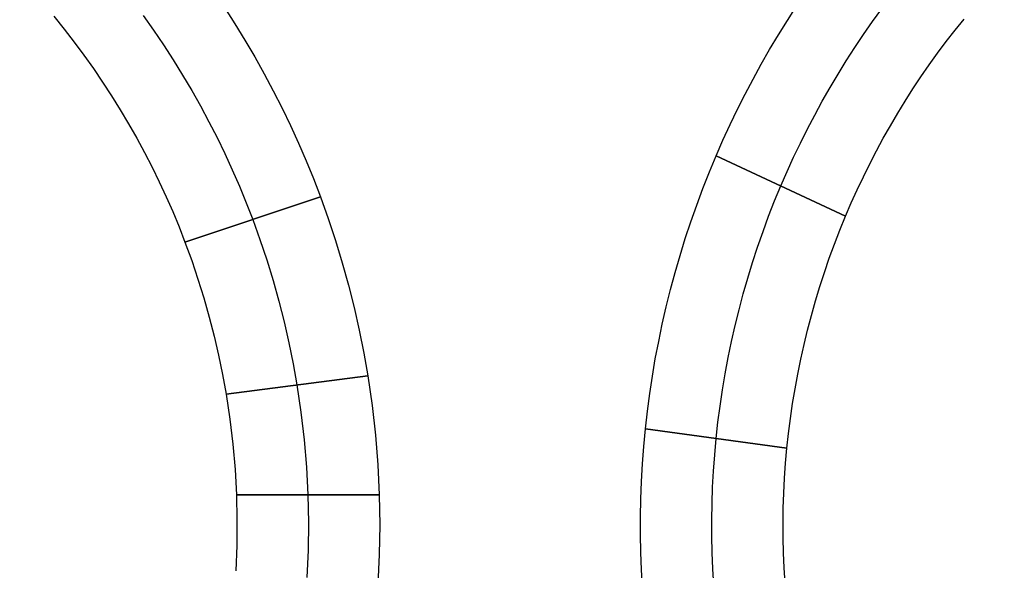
# Model space of a CAD drawing. Extents: x -1664 to 328, y -328 to 327.
# Tile 9 of 15: x -6.87 to 6.92, y -24.59 to -16.89. Entities that reach past the tile are written whole.
import ezdxf

# ---------------------------------------------------------------- set-up
doc = ezdxf.new("R2010")
doc.units = 0
for name, color, linetype in [('CORDONCINO_LAMP', 155, 'CONTINUOUS'), ('LINEA_SCHEINALE', 96, 'CONTINUOUS'), ('MARMO', 254, 'CONTINUOUS'), ('PAGLIA', 15, 'CONTINUOUS'), ('TESSUTO_LAMPADA', 27, 'CONTINUOUS')]:
    doc.layers.add(name, color=color, linetype=linetype)

msp = doc.modelspace()

# ---------------------------------------------------------------- linework, layer by layer
at = {"layer": 'CORDONCINO_LAMP'}
for centre, radius in [((0, 0, 1705.979), 327.5), ((0, 0, 1560.979), 327.5), ((0, 0, 1560.979), 325), ((0, 0, 1705.979), 325), ((0, 0, 1708.479), 325), ((0, 0, 1703.479), 325), ((0, 0, 1563.479), 325), ((0, 0, 1558.479), 325), ((0, 0, 1705.979), 322.5), ((0, 0, 1560.979), 322.5), ((0, 0, 1930.979), 107.5), ((0, 0, 1930.979), 105), ((0, 0, 1933.479), 105), ((0, 0, 1928.479), 105), ((0, 0, 1930.979), 102.5), ((0, 0, 1820.979), 77.5), ((0, 0, 1820.979), 75), ((0, 0, 1823.479), 75), ((0, 0, 1818.479), 75), ((0, 0, 1820.979), 72.5)]:
    msp.add_circle(centre, radius, dxfattribs=at)
at = {"layer": 'LINEA_SCHEINALE'}
for p, q in [((-3.999, -16.716, 1086), (-3.853, -16.944, 1086)), ((-3.999, -16.716, 1094), (-3.853, -16.944, 1094)), ((-3.999, -16.716, 1090), (-3.853, -16.944, 1090)), ((3.883, -16.897, 1086), (4.012, -16.697, 1086)), ((3.883, -16.897, 1094), (4.012, -16.697, 1094)), ((3.883, -16.897, 1090), (4.012, -16.697, 1090)), ((5.075, -16.913, 1086), (5.204, -16.735, 1086)), ((5.075, -16.913, 1094), (5.204, -16.735, 1094)), ((-6.39, -16.838, 1086), (-6.245, -17.017, 1086)), ((-6.39, -16.838, 1094), (-6.245, -17.017, 1094)), ((-6.39, -16.838, 1090), (-6.245, -17.017, 1090)), ((-5.136, -16.827, 1094), (-4.992, -17.031, 1094)), ((-5.136, -16.827, 1086), (-4.992, -17.031, 1086)), ((-3.853, -16.944, 1086), (-3.712, -17.174, 1086)), ((-3.853, -16.944, 1094), (-3.712, -17.174, 1094)), ((-3.853, -16.944, 1090), (-3.712, -17.174, 1090)), ((3.757, -17.099, 1086), (3.883, -16.897, 1086)), ((3.757, -17.099, 1094), (3.883, -16.897, 1094)), ((3.757, -17.099, 1090), (3.883, -16.897, 1090)), ((4.949, -17.093, 1086), (5.075, -16.913, 1086)), ((4.949, -17.093, 1094), (5.075, -16.913, 1094)), ((6.232, -17.034, 1086), (6.358, -16.877, 1086)), ((6.232, -17.034, 1094), (6.358, -16.877, 1094)), ((6.232, -17.034, 1090), (6.358, -16.877, 1090)), ((-6.245, -17.017, 1086), (-6.104, -17.199, 1086)), ((-6.245, -17.017, 1094), (-6.104, -17.199, 1094)), ((-6.245, -17.017, 1090), (-6.104, -17.199, 1090)), ((-4.992, -17.031, 1094), (-4.852, -17.238, 1094)), ((-4.992, -17.031, 1086), (-4.852, -17.238, 1086)), ((4.827, -17.276, 1086), (4.949, -17.093, 1086)), ((4.827, -17.276, 1094), (4.949, -17.093, 1094)), ((6.108, -17.194, 1086), (6.232, -17.034, 1086)), ((6.108, -17.194, 1094), (6.232, -17.034, 1094)), ((6.108, -17.194, 1090), (6.232, -17.034, 1090)), ((-6.104, -17.199, 1086), (-5.967, -17.383, 1086)), ((-6.104, -17.199, 1094), (-5.967, -17.383, 1094)), ((-6.104, -17.199, 1090), (-5.967, -17.383, 1090)), ((-3.712, -17.174, 1086), (-3.575, -17.407, 1086)), ((-3.712, -17.174, 1094), (-3.575, -17.407, 1094)), ((-3.712, -17.174, 1090), (-3.575, -17.407, 1090)), ((3.635, -17.303, 1086), (3.757, -17.099, 1086)), ((3.635, -17.303, 1094), (3.757, -17.099, 1094)), ((3.635, -17.303, 1090), (3.757, -17.099, 1090)), ((5.987, -17.356, 1086), (6.108, -17.194, 1086)), ((5.987, -17.356, 1094), (6.108, -17.194, 1094)), ((5.987, -17.356, 1090), (6.108, -17.194, 1090)), ((-4.852, -17.238, 1094), (-4.716, -17.448, 1094)), ((-4.852, -17.238, 1086), (-4.716, -17.448, 1086)), ((3.517, -17.509, 1086), (3.635, -17.303, 1086)), ((3.517, -17.509, 1094), (3.635, -17.303, 1094)), ((3.517, -17.509, 1090), (3.635, -17.303, 1090)), ((4.708, -17.461, 1086), (4.827, -17.276, 1086)), ((4.708, -17.461, 1094), (4.827, -17.276, 1094)), ((5.869, -17.52, 1086), (5.987, -17.356, 1086)), ((5.869, -17.52, 1094), (5.987, -17.356, 1094)), ((5.869, -17.52, 1090), (5.987, -17.356, 1090)), ((-5.967, -17.383, 1086), (-5.834, -17.571, 1086)), ((-5.967, -17.383, 1094), (-5.834, -17.571, 1094)), ((-5.967, -17.383, 1090), (-5.834, -17.571, 1090)), ((-4.716, -17.448, 1094), (-4.585, -17.661, 1094)), ((-4.716, -17.448, 1086), (-4.585, -17.661, 1086)), ((-3.575, -17.407, 1086), (-3.443, -17.643, 1086)), ((-3.575, -17.407, 1094), (-3.443, -17.643, 1094)), ((-3.575, -17.407, 1090), (-3.443, -17.643, 1090)), ((3.402, -17.718, 1086), (3.517, -17.509, 1086)), ((3.402, -17.718, 1094), (3.517, -17.509, 1094)), ((3.402, -17.718, 1090), (3.517, -17.509, 1090)), ((4.593, -17.648, 1086), (4.708, -17.461, 1086)), ((4.593, -17.648, 1094), (4.708, -17.461, 1094)), ((-5.834, -17.571, 1086), (-5.705, -17.76, 1086)), ((-5.834, -17.571, 1094), (-5.705, -17.76, 1094)), ((-5.834, -17.571, 1090), (-5.705, -17.76, 1090)), ((-3.443, -17.643, 1086), (-3.316, -17.882, 1086)), ((-3.443, -17.643, 1094), (-3.316, -17.882, 1094)), ((-3.443, -17.643, 1090), (-3.316, -17.882, 1090)), ((4.48, -17.837, 1086), (4.593, -17.648, 1086)), ((4.48, -17.837, 1094), (4.593, -17.648, 1094)), ((5.754, -17.687, 1086), (5.869, -17.52, 1086)), ((5.754, -17.687, 1094), (5.869, -17.52, 1094)), ((5.754, -17.687, 1090), (5.869, -17.52, 1090)), ((-5.705, -17.76, 1086), (-5.579, -17.953, 1086)), ((-5.705, -17.76, 1094), (-5.579, -17.953, 1094)), ((-5.705, -17.76, 1090), (-5.579, -17.953, 1090)), ((-4.585, -17.661, 1094), (-4.458, -17.876, 1094)), ((-4.585, -17.661, 1086), (-4.458, -17.876, 1086)), ((3.291, -17.929, 1086), (3.402, -17.718, 1086)), ((3.291, -17.929, 1094), (3.402, -17.718, 1094)), ((3.291, -17.929, 1090), (3.402, -17.718, 1090)), ((5.642, -17.855, 1086), (5.754, -17.687, 1086)), ((5.642, -17.855, 1094), (5.754, -17.687, 1094)), ((5.642, -17.855, 1090), (5.754, -17.687, 1090)), ((-4.458, -17.876, 1094), (-4.335, -18.094, 1094)), ((-4.458, -17.876, 1086), (-4.335, -18.094, 1086)), ((-3.316, -17.882, 1086), (-3.193, -18.123, 1086)), ((-3.316, -17.882, 1094), (-3.193, -18.123, 1094)), ((-3.316, -17.882, 1090), (-3.193, -18.123, 1090)), ((4.371, -18.028, 1086), (4.48, -17.837, 1086)), ((4.371, -18.028, 1094), (4.48, -17.837, 1094)), ((5.534, -18.025, 1086), (5.642, -17.855, 1086)), ((5.534, -18.025, 1094), (5.642, -17.855, 1094)), ((5.534, -18.025, 1090), (5.642, -17.855, 1090)), ((-5.579, -17.953, 1086), (-5.458, -18.148, 1086)), ((-5.579, -17.953, 1094), (-5.458, -18.148, 1094)), ((-5.579, -17.953, 1090), (-5.458, -18.148, 1090)), ((3.184, -18.141, 1086), (3.291, -17.929, 1086)), ((3.184, -18.141, 1094), (3.291, -17.929, 1094)), ((3.184, -18.141, 1090), (3.291, -17.929, 1090)), ((4.266, -18.221, 1086), (4.371, -18.028, 1086)), ((4.266, -18.221, 1094), (4.371, -18.028, 1094)), ((5.428, -18.197, 1086), (5.534, -18.025, 1086)), ((5.428, -18.197, 1094), (5.534, -18.025, 1094)), ((5.428, -18.197, 1090), (5.534, -18.025, 1090)), ((-5.458, -18.148, 1086), (-5.341, -18.345, 1086)), ((-5.458, -18.148, 1094), (-5.341, -18.345, 1094)), ((-5.458, -18.148, 1090), (-5.341, -18.345, 1090)), ((-4.335, -18.094, 1094), (-4.217, -18.314, 1094)), ((-4.335, -18.094, 1086), (-4.217, -18.314, 1086)), ((-3.193, -18.123, 1086), (-3.076, -18.367, 1086)), ((-3.193, -18.123, 1094), (-3.076, -18.367, 1094)), ((-3.193, -18.123, 1090), (-3.076, -18.367, 1090)), ((3.081, -18.355, 1086), (3.184, -18.141, 1086)), ((3.081, -18.355, 1094), (3.184, -18.141, 1094)), ((3.081, -18.355, 1090), (3.184, -18.141, 1090)), ((5.325, -18.371, 1086), (5.428, -18.197, 1086)), ((5.325, -18.371, 1094), (5.428, -18.197, 1094)), ((5.325, -18.371, 1090), (5.428, -18.197, 1090)), ((-4.217, -18.314, 1094), (-4.103, -18.536, 1094)), ((-4.217, -18.314, 1086), (-4.103, -18.536, 1086)), ((4.164, -18.416, 1086), (4.266, -18.221, 1086)), ((4.164, -18.416, 1094), (4.266, -18.221, 1094)), ((-5.341, -18.345, 1086), (-5.228, -18.544, 1086)), ((-5.341, -18.345, 1094), (-5.228, -18.544, 1094)), ((-5.341, -18.345, 1090), (-5.228, -18.544, 1090)), ((-3.076, -18.367, 1086), (-2.963, -18.613, 1086)), ((-3.076, -18.367, 1094), (-2.963, -18.613, 1094)), ((-3.076, -18.367, 1090), (-2.963, -18.613, 1090)), ((2.981, -18.572, 1086), (3.081, -18.355, 1086)), ((2.981, -18.572, 1094), (3.081, -18.355, 1094)), ((2.981, -18.572, 1090), (3.081, -18.355, 1090)), ((4.066, -18.613, 1086), (4.164, -18.416, 1086)), ((4.066, -18.613, 1094), (4.164, -18.416, 1094)), ((5.226, -18.547, 1086), (5.325, -18.371, 1086)), ((5.226, -18.547, 1094), (5.325, -18.371, 1094)), ((5.226, -18.547, 1090), (5.325, -18.371, 1090)), ((-5.228, -18.544, 1086), (-5.119, -18.746, 1086)), ((-5.228, -18.544, 1094), (-5.119, -18.746, 1094)), ((-5.228, -18.544, 1090), (-5.119, -18.746, 1090)), ((-4.103, -18.536, 1094), (-3.994, -18.761, 1094)), ((-4.103, -18.536, 1086), (-3.994, -18.761, 1086)), ((-2.963, -18.613, 1086), (-2.856, -18.861, 1086)), ((-2.963, -18.613, 1094), (-2.856, -18.861, 1094)), ((-2.963, -18.613, 1090), (-2.856, -18.861, 1090)), ((2.886, -18.79, 1086), (2.981, -18.572, 1086)), ((2.886, -18.79, 1094), (2.981, -18.572, 1094)), ((2.886, -18.79, 1090), (2.981, -18.572, 1090)), ((3.971, -18.811, 1086), (4.066, -18.613, 1086)), ((3.971, -18.811, 1094), (4.066, -18.613, 1094)), ((5.13, -18.724, 1086), (5.226, -18.547, 1086)), ((5.13, -18.724, 1094), (5.226, -18.547, 1094)), ((5.13, -18.724, 1090), (5.226, -18.547, 1090)), ((-5.119, -18.746, 1086), (-5.014, -18.95, 1086)), ((-5.119, -18.746, 1094), (-5.014, -18.95, 1094)), ((-5.119, -18.746, 1090), (-5.014, -18.95, 1090)), ((5.037, -18.903, 1086), (5.13, -18.724, 1086)), ((5.037, -18.903, 1094), (5.13, -18.724, 1094)), ((5.037, -18.903, 1090), (5.13, -18.724, 1090)), ((-3.994, -18.761, 1094), (-3.89, -18.988, 1094)), ((-3.994, -18.761, 1086), (-3.89, -18.988, 1086)), ((-2.856, -18.861, 1086), (-2.753, -19.111, 1086)), ((-2.856, -18.861, 1094), (-2.753, -19.111, 1094)), ((-2.856, -18.861, 1090), (-2.753, -19.111, 1090)), ((2.791, -19.018, 1086), (2.886, -18.79, 1086)), ((2.791, -19.018, 1094), (2.886, -18.79, 1094)), ((2.791, -19.018, 1090), (2.886, -18.79, 1090)), ((4.698, -19.636, 1086), (2.886, -18.79, 1086)), ((2.886, -18.79, 1086), (2.886, -18.79, 1094)), ((2.886, -18.79, 1094), (4.698, -19.636, 1094)), ((3.879, -19.011, 1086), (3.971, -18.811, 1086)), ((3.879, -19.011, 1094), (3.971, -18.811, 1094)), ((-5.014, -18.95, 1086), (-4.913, -19.156, 1086)), ((-5.014, -18.95, 1094), (-4.913, -19.156, 1094)), ((-5.014, -18.95, 1090), (-4.913, -19.156, 1090)), ((-3.89, -18.988, 1094), (-3.79, -19.217, 1094)), ((-3.89, -18.988, 1086), (-3.79, -19.217, 1086)), ((2.7, -19.249, 1086), (2.791, -19.018, 1086)), ((2.7, -19.249, 1094), (2.791, -19.018, 1094)), ((2.7, -19.249, 1090), (2.791, -19.018, 1090)), ((3.792, -19.213, 1086), (3.879, -19.011, 1086)), ((3.792, -19.213, 1094), (3.879, -19.011, 1094)), ((4.947, -19.084, 1086), (5.037, -18.903, 1086)), ((4.947, -19.084, 1094), (5.037, -18.903, 1094)), ((4.947, -19.084, 1090), (5.037, -18.903, 1090)), ((-4.913, -19.156, 1086), (-4.817, -19.364, 1086)), ((-4.913, -19.156, 1094), (-4.817, -19.364, 1094)), ((-4.913, -19.156, 1090), (-4.817, -19.364, 1090)), ((-2.753, -19.111, 1086), (-2.656, -19.364, 1086)), ((-2.753, -19.111, 1094), (-2.656, -19.364, 1094)), ((-2.753, -19.111, 1090), (-2.656, -19.364, 1090)), ((4.861, -19.267, 1086), (4.947, -19.084, 1086)), ((4.861, -19.267, 1094), (4.947, -19.084, 1094)), ((4.861, -19.267, 1090), (4.947, -19.084, 1090)), ((-3.79, -19.217, 1094), (-3.695, -19.448, 1094)), ((-3.79, -19.217, 1086), (-3.695, -19.448, 1086)), ((2.613, -19.481, 1086), (2.7, -19.249, 1086)), ((2.613, -19.481, 1094), (2.7, -19.249, 1094)), ((2.613, -19.481, 1090), (2.7, -19.249, 1090)), ((3.704, -19.424, 1086), (3.792, -19.213, 1086)), ((3.704, -19.424, 1094), (3.792, -19.213, 1094)), ((4.778, -19.451, 1086), (4.861, -19.267, 1086)), ((4.778, -19.451, 1094), (4.861, -19.267, 1094)), ((4.778, -19.451, 1090), (4.861, -19.267, 1090)), ((-4.817, -19.364, 1086), (-4.724, -19.573, 1086)), ((-4.817, -19.364, 1094), (-4.724, -19.573, 1094)), ((-4.817, -19.364, 1090), (-4.724, -19.573, 1090)), ((-2.656, -19.364, 1094), (-4.553, -19.999, 1094)), ((-4.553, -19.999, 1086), (-2.656, -19.364, 1086)), ((-2.656, -19.364, 1086), (-2.546, -19.669, 1086)), ((-2.656, -19.364, 1094), (-2.546, -19.669, 1094)), ((-2.656, -19.364, 1090), (-2.546, -19.669, 1090)), ((-2.656, -19.364, 1086), (-2.656, -19.364, 1094)), ((3.621, -19.638, 1086), (3.704, -19.424, 1086)), ((3.621, -19.638, 1094), (3.704, -19.424, 1094)), ((-4.724, -19.573, 1086), (-4.636, -19.785, 1086)), ((-4.724, -19.573, 1094), (-4.636, -19.785, 1094)), ((-4.724, -19.573, 1090), (-4.636, -19.785, 1090)), ((-3.695, -19.448, 1094), (-3.604, -19.681, 1094)), ((-3.695, -19.448, 1086), (-3.604, -19.681, 1086)), ((2.531, -19.715, 1086), (2.613, -19.481, 1086)), ((2.531, -19.715, 1094), (2.613, -19.481, 1094)), ((2.531, -19.715, 1090), (2.613, -19.481, 1090)), ((4.698, -19.636, 1086), (4.778, -19.451, 1086)), ((4.698, -19.636, 1094), (4.778, -19.451, 1094)), ((4.698, -19.636, 1090), (4.778, -19.451, 1090)), ((-3.604, -19.681, 1094), (-3.502, -19.964, 1094)), ((-3.604, -19.681, 1086), (-3.502, -19.964, 1086)), ((-2.546, -19.669, 1086), (-2.444, -19.978, 1086)), ((-2.546, -19.669, 1094), (-2.444, -19.978, 1094)), ((-2.546, -19.669, 1090), (-2.444, -19.978, 1090)), ((2.453, -19.95, 1086), (2.531, -19.715, 1086)), ((2.453, -19.95, 1094), (2.531, -19.715, 1094)), ((2.453, -19.95, 1090), (2.531, -19.715, 1090)), ((3.542, -19.853, 1086), (3.621, -19.638, 1086)), ((3.542, -19.853, 1094), (3.621, -19.638, 1094)), ((4.618, -19.831, 1086), (4.698, -19.636, 1086)), ((4.618, -19.831, 1094), (4.698, -19.636, 1094)), ((4.618, -19.831, 1090), (4.698, -19.636, 1090)), ((4.698, -19.636, 1094), (4.698, -19.636, 1086)), ((-4.636, -19.785, 1086), (-4.553, -19.999, 1086)), ((-4.636, -19.785, 1094), (-4.553, -19.999, 1094)), ((-4.636, -19.785, 1090), (-4.553, -19.999, 1090)), ((3.466, -20.069, 1086), (3.542, -19.853, 1086)), ((3.466, -20.069, 1094), (3.542, -19.853, 1094)), ((4.542, -20.027, 1086), (4.618, -19.831, 1086)), ((4.542, -20.027, 1094), (4.618, -19.831, 1094)), ((4.542, -20.027, 1090), (4.618, -19.831, 1090)), ((-3.502, -19.964, 1094), (-3.407, -20.248, 1094)), ((-3.502, -19.964, 1086), (-3.407, -20.248, 1086)), ((-2.444, -19.978, 1086), (-2.35, -20.289, 1086)), ((-2.444, -19.978, 1094), (-2.35, -20.289, 1094)), ((-2.444, -19.978, 1090), (-2.35, -20.289, 1090)), ((2.38, -20.187, 1086), (2.453, -19.95, 1086)), ((2.38, -20.187, 1094), (2.453, -19.95, 1094)), ((2.38, -20.187, 1090), (2.453, -19.95, 1090)), ((-4.553, -19.999, 1086), (-4.458, -20.258, 1086)), ((-4.553, -19.999, 1094), (-4.458, -20.258, 1094)), ((-4.553, -19.999, 1090), (-4.458, -20.258, 1090)), ((-4.553, -19.999, 1094), (-4.553, -19.999, 1086)), ((3.395, -20.287, 1086), (3.466, -20.069, 1086)), ((3.395, -20.287, 1094), (3.466, -20.069, 1094)), ((4.47, -20.224, 1086), (4.542, -20.027, 1086)), ((4.47, -20.224, 1094), (4.542, -20.027, 1094)), ((4.47, -20.224, 1090), (4.542, -20.027, 1090)), ((-4.458, -20.258, 1086), (-4.37, -20.519, 1086)), ((-4.458, -20.258, 1094), (-4.37, -20.519, 1094)), ((-4.458, -20.258, 1090), (-4.37, -20.519, 1090)), ((-3.407, -20.248, 1094), (-3.319, -20.536, 1094)), ((-3.407, -20.248, 1086), (-3.319, -20.536, 1086)), ((2.311, -20.425, 1086), (2.38, -20.187, 1086)), ((2.311, -20.425, 1094), (2.38, -20.187, 1094)), ((2.311, -20.425, 1090), (2.38, -20.187, 1090)), ((4.402, -20.423, 1086), (4.47, -20.224, 1086)), ((4.402, -20.423, 1094), (4.47, -20.224, 1094)), ((4.402, -20.423, 1090), (4.47, -20.224, 1090)), ((-2.35, -20.289, 1086), (-2.263, -20.602, 1086)), ((-2.35, -20.289, 1094), (-2.263, -20.602, 1094)), ((-2.35, -20.289, 1090), (-2.263, -20.602, 1090)), ((3.328, -20.506, 1086), (3.395, -20.287, 1086)), ((3.328, -20.506, 1094), (3.395, -20.287, 1094)), ((-4.37, -20.519, 1086), (-4.288, -20.782, 1086)), ((-4.37, -20.519, 1094), (-4.288, -20.782, 1094)), ((-4.37, -20.519, 1090), (-4.288, -20.782, 1090)), ((-3.319, -20.536, 1094), (-3.238, -20.825, 1094)), ((-3.319, -20.536, 1086), (-3.238, -20.825, 1086)), ((2.247, -20.664, 1086), (2.311, -20.425, 1086)), ((2.247, -20.664, 1094), (2.311, -20.425, 1094)), ((2.247, -20.664, 1090), (2.311, -20.425, 1090)), ((3.265, -20.726, 1086), (3.328, -20.506, 1086)), ((3.265, -20.726, 1094), (3.328, -20.506, 1094)), ((4.337, -20.623, 1086), (4.402, -20.423, 1086)), ((4.337, -20.623, 1094), (4.402, -20.423, 1094)), ((4.337, -20.623, 1090), (4.402, -20.423, 1090)), ((-2.263, -20.602, 1086), (-2.184, -20.917, 1086)), ((-2.263, -20.602, 1094), (-2.184, -20.917, 1094)), ((-2.263, -20.602, 1090), (-2.184, -20.917, 1090)), ((2.187, -20.905, 1086), (2.247, -20.664, 1086)), ((2.187, -20.905, 1094), (2.247, -20.664, 1094)), ((2.187, -20.905, 1090), (2.247, -20.664, 1090)), ((4.276, -20.824, 1086), (4.337, -20.623, 1086)), ((4.276, -20.824, 1094), (4.337, -20.623, 1094)), ((4.276, -20.824, 1090), (4.337, -20.623, 1090)), ((-4.288, -20.782, 1086), (-4.213, -21.048, 1086)), ((-4.288, -20.782, 1094), (-4.213, -21.048, 1094)), ((-4.288, -20.782, 1090), (-4.213, -21.048, 1090)), ((3.206, -20.947, 1086), (3.265, -20.726, 1086)), ((3.206, -20.947, 1094), (3.265, -20.726, 1094)), ((-3.238, -20.825, 1094), (-3.164, -21.116, 1094)), ((-3.238, -20.825, 1086), (-3.164, -21.116, 1086)), ((-2.184, -20.917, 1086), (-2.112, -21.234, 1086)), ((-2.184, -20.917, 1094), (-2.112, -21.234, 1094)), ((-2.184, -20.917, 1090), (-2.112, -21.234, 1090)), ((2.132, -21.146, 1086), (2.187, -20.905, 1086)), ((2.132, -21.146, 1094), (2.187, -20.905, 1094)), ((2.132, -21.146, 1090), (2.187, -20.905, 1090)), ((3.151, -21.169, 1086), (3.206, -20.947, 1086)), ((3.151, -21.169, 1094), (3.206, -20.947, 1094)), ((4.219, -21.027, 1086), (4.276, -20.824, 1086)), ((4.219, -21.027, 1094), (4.276, -20.824, 1094)), ((4.219, -21.027, 1090), (4.276, -20.824, 1090)), ((-4.213, -21.048, 1086), (-4.144, -21.315, 1086)), ((-4.213, -21.048, 1094), (-4.144, -21.315, 1094)), ((-4.213, -21.048, 1090), (-4.144, -21.315, 1090)), ((4.165, -21.23, 1086), (4.219, -21.027, 1086)), ((4.165, -21.23, 1094), (4.219, -21.027, 1094)), ((4.165, -21.23, 1090), (4.219, -21.027, 1090)), ((-3.164, -21.116, 1094), (-3.097, -21.409, 1094)), ((-3.164, -21.116, 1086), (-3.097, -21.409, 1086)), ((2.081, -21.389, 1086), (2.132, -21.146, 1086)), ((2.081, -21.389, 1094), (2.132, -21.146, 1094)), ((2.081, -21.389, 1090), (2.132, -21.146, 1090)), ((3.101, -21.393, 1086), (3.151, -21.169, 1086)), ((3.101, -21.393, 1094), (3.151, -21.169, 1094)), ((4.116, -21.434, 1086), (4.165, -21.23, 1086)), ((4.116, -21.434, 1094), (4.165, -21.23, 1094)), ((4.116, -21.434, 1090), (4.165, -21.23, 1090)), ((-4.144, -21.315, 1086), (-4.082, -21.584, 1086)), ((-4.144, -21.315, 1094), (-4.082, -21.584, 1094)), ((-4.144, -21.315, 1090), (-4.082, -21.584, 1090)), ((-2.112, -21.234, 1086), (-2.049, -21.553, 1086)), ((-2.112, -21.234, 1094), (-2.049, -21.553, 1094)), ((-2.112, -21.234, 1090), (-2.049, -21.553, 1090)), ((-3.097, -21.409, 1094), (-3.038, -21.703, 1094)), ((-3.097, -21.409, 1086), (-3.038, -21.703, 1086)), ((2.034, -21.632, 1086), (2.081, -21.389, 1086)), ((2.034, -21.632, 1094), (2.081, -21.389, 1094)), ((2.034, -21.632, 1090), (2.081, -21.389, 1090)), ((3.054, -21.617, 1086), (3.101, -21.393, 1086)), ((3.054, -21.617, 1094), (3.101, -21.393, 1094)), ((4.07, -21.64, 1086), (4.116, -21.434, 1086)), ((4.07, -21.64, 1094), (4.116, -21.434, 1094)), ((4.07, -21.64, 1090), (4.116, -21.434, 1090)), ((-4.082, -21.584, 1086), (-4.026, -21.854, 1086)), ((-4.082, -21.584, 1094), (-4.026, -21.854, 1094)), ((-4.082, -21.584, 1090), (-4.026, -21.854, 1090)), ((-2.049, -21.553, 1086), (-1.993, -21.873, 1086)), ((-2.049, -21.553, 1094), (-1.993, -21.873, 1094)), ((-2.049, -21.553, 1090), (-1.993, -21.873, 1090)), ((1.993, -21.876, 1086), (2.034, -21.632, 1086)), ((1.993, -21.876, 1094), (2.034, -21.632, 1094)), ((1.993, -21.876, 1090), (2.034, -21.632, 1090)), ((3.012, -21.842, 1086), (3.054, -21.617, 1086)), ((3.012, -21.842, 1094), (3.054, -21.617, 1094)), ((4.028, -21.846, 1086), (4.07, -21.64, 1086)), ((4.028, -21.846, 1094), (4.07, -21.64, 1094)), ((4.028, -21.846, 1090), (4.07, -21.64, 1090)), ((-3.038, -21.703, 1094), (-2.985, -21.999, 1094)), ((-3.038, -21.703, 1086), (-2.985, -21.999, 1086)), ((-4.026, -21.854, 1086), (-3.977, -22.126, 1086)), ((-4.026, -21.854, 1094), (-3.977, -22.126, 1094)), ((-4.026, -21.854, 1090), (-3.977, -22.126, 1090)), ((-1.993, -21.873, 1094), (-3.977, -22.126, 1094)), ((-3.977, -22.126, 1086), (-1.993, -21.873, 1086)), ((-1.993, -21.873, 1086), (-1.933, -22.287, 1086)), ((-1.993, -21.873, 1094), (-1.933, -22.287, 1094)), ((-1.993, -21.873, 1090), (-1.933, -22.287, 1090)), ((-1.993, -21.873, 1086), (-1.993, -21.873, 1094)), ((1.956, -22.121, 1086), (1.993, -21.876, 1086)), ((1.956, -22.121, 1094), (1.993, -21.876, 1094)), ((1.956, -22.121, 1090), (1.993, -21.876, 1090)), ((2.974, -22.068, 1086), (3.012, -21.842, 1086)), ((2.974, -22.068, 1094), (3.012, -21.842, 1094)), ((3.99, -22.052, 1086), (4.028, -21.846, 1086)), ((3.99, -22.052, 1094), (4.028, -21.846, 1094)), ((3.99, -22.052, 1090), (4.028, -21.846, 1090)), ((-2.985, -21.999, 1094), (-2.929, -22.382, 1094)), ((-2.985, -21.999, 1086), (-2.929, -22.382, 1086)), ((3.956, -22.26, 1086), (3.99, -22.052, 1086)), ((3.956, -22.26, 1094), (3.99, -22.052, 1094)), ((3.956, -22.26, 1090), (3.99, -22.052, 1090)), ((-3.977, -22.126, 1086), (-3.924, -22.476, 1086)), ((-3.977, -22.126, 1094), (-3.924, -22.476, 1094)), ((-3.977, -22.126, 1090), (-3.924, -22.476, 1090)), ((-3.977, -22.126, 1094), (-3.977, -22.126, 1086)), ((1.923, -22.367, 1086), (1.956, -22.121, 1086)), ((1.923, -22.367, 1094), (1.956, -22.121, 1094)), ((1.923, -22.367, 1090), (1.956, -22.121, 1090)), ((2.941, -22.295, 1086), (2.974, -22.068, 1086)), ((2.941, -22.295, 1094), (2.974, -22.068, 1094)), ((-1.933, -22.287, 1086), (-1.886, -22.702, 1086)), ((-1.933, -22.287, 1094), (-1.886, -22.702, 1094)), ((-1.933, -22.287, 1090), (-1.886, -22.702, 1090)), ((2.911, -22.522, 1086), (2.941, -22.295, 1086)), ((2.911, -22.522, 1094), (2.941, -22.295, 1094)), ((3.925, -22.468, 1086), (3.956, -22.26, 1086)), ((3.925, -22.468, 1094), (3.956, -22.26, 1094)), ((3.925, -22.468, 1090), (3.956, -22.26, 1090)), ((-2.929, -22.382, 1094), (-2.884, -22.766, 1094)), ((-2.929, -22.382, 1086), (-2.884, -22.766, 1086)), ((1.895, -22.613, 1086), (1.923, -22.367, 1086)), ((1.895, -22.613, 1094), (1.923, -22.367, 1094)), ((1.895, -22.613, 1090), (1.923, -22.367, 1090)), ((3.899, -22.677, 1086), (3.925, -22.468, 1086)), ((3.899, -22.677, 1094), (3.925, -22.468, 1094)), ((3.899, -22.677, 1090), (3.925, -22.468, 1090)), ((-3.924, -22.476, 1086), (-3.882, -22.829, 1086)), ((-3.924, -22.476, 1094), (-3.882, -22.829, 1094)), ((-3.924, -22.476, 1090), (-3.882, -22.829, 1090)), ((2.886, -22.749, 1086), (2.911, -22.522, 1086)), ((2.886, -22.749, 1094), (2.911, -22.522, 1094)), ((-1.886, -22.702, 1086), (-1.853, -23.119, 1086)), ((-1.886, -22.702, 1094), (-1.853, -23.119, 1094)), ((-1.886, -22.702, 1090), (-1.853, -23.119, 1090)), ((1.872, -22.859, 1086), (1.895, -22.613, 1086)), ((1.872, -22.859, 1094), (1.895, -22.613, 1094)), ((1.872, -22.859, 1090), (1.895, -22.613, 1090)), ((3.877, -22.886, 1086), (1.895, -22.613, 1086)), ((1.895, -22.613, 1086), (1.895, -22.613, 1094)), ((1.895, -22.613, 1094), (3.877, -22.886, 1094)), ((2.865, -22.977, 1086), (2.886, -22.749, 1086)), ((2.865, -22.977, 1094), (2.886, -22.749, 1094)), ((3.877, -22.886, 1086), (3.899, -22.677, 1086)), ((3.877, -22.886, 1094), (3.899, -22.677, 1094)), ((3.877, -22.886, 1090), (3.899, -22.677, 1090)), ((-3.882, -22.829, 1086), (-3.851, -23.182, 1086)), ((-3.882, -22.829, 1094), (-3.851, -23.182, 1094)), ((-3.882, -22.829, 1090), (-3.851, -23.182, 1090)), ((-2.884, -22.766, 1094), (-2.852, -23.151, 1094)), ((-2.884, -22.766, 1086), (-2.852, -23.151, 1086)), ((1.854, -23.105, 1086), (1.872, -22.859, 1086)), ((1.854, -23.105, 1094), (1.872, -22.859, 1094)), ((1.854, -23.105, 1090), (1.872, -22.859, 1090)), ((3.858, -23.094, 1086), (3.877, -22.886, 1086)), ((3.858, -23.094, 1094), (3.877, -22.886, 1094)), ((3.858, -23.094, 1090), (3.877, -22.886, 1090)), ((3.877, -22.886, 1094), (3.877, -22.886, 1086)), ((2.849, -23.204, 1086), (2.865, -22.977, 1086)), ((2.849, -23.204, 1094), (2.865, -22.977, 1094)), ((-2.852, -23.151, 1094), (-2.832, -23.537, 1094)), ((-2.852, -23.151, 1086), (-2.832, -23.537, 1086)), ((-1.853, -23.119, 1086), (-1.832, -23.537, 1086)), ((-1.853, -23.119, 1094), (-1.832, -23.537, 1094)), ((-1.853, -23.119, 1090), (-1.832, -23.537, 1090)), ((1.84, -23.352, 1086), (1.854, -23.105, 1086)), ((1.84, -23.352, 1094), (1.854, -23.105, 1094)), ((1.84, -23.352, 1090), (1.854, -23.105, 1090)), ((3.844, -23.303, 1086), (3.858, -23.094, 1086)), ((3.844, -23.303, 1094), (3.858, -23.094, 1094)), ((3.844, -23.303, 1090), (3.858, -23.094, 1090)), ((-3.851, -23.182, 1086), (-3.832, -23.537, 1086)), ((-3.851, -23.182, 1094), (-3.832, -23.537, 1094)), ((-3.851, -23.182, 1090), (-3.832, -23.537, 1090)), ((2.836, -23.432, 1086), (2.849, -23.204, 1086)), ((2.836, -23.432, 1094), (2.849, -23.204, 1094)), ((1.83, -23.598, 1086), (1.84, -23.352, 1086)), ((1.83, -23.598, 1094), (1.84, -23.352, 1094)), ((1.83, -23.598, 1090), (1.84, -23.352, 1090)), ((2.828, -23.66, 1086), (2.836, -23.432, 1086)), ((2.828, -23.66, 1094), (2.836, -23.432, 1094)), ((3.833, -23.513, 1086), (3.844, -23.303, 1086)), ((3.833, -23.513, 1094), (3.844, -23.303, 1094)), ((3.833, -23.513, 1090), (3.844, -23.303, 1090)), ((-3.832, -23.537, 1086), (-3.824, -23.891, 1086)), ((-3.832, -23.537, 1086), (-1.832, -23.537, 1086)), ((-3.832, -23.537, 1094), (-3.832, -23.537, 1086)), ((-1.832, -23.537, 1094), (-3.832, -23.537, 1094)), ((-3.832, -23.537, 1094), (-3.824, -23.891, 1094)), ((-3.832, -23.537, 1090), (-3.824, -23.891, 1090)), ((-2.832, -23.537, 1086), (-2.824, -23.923, 1086)), ((-2.832, -23.537, 1094), (-2.824, -23.923, 1094)), ((-1.832, -23.537, 1086), (-1.832, -23.537, 1094)), ((-1.832, -23.537, 1086), (-1.825, -23.955, 1086)), ((-1.832, -23.537, 1094), (-1.825, -23.955, 1094)), ((-1.832, -23.537, 1090), (-1.825, -23.955, 1090)), ((3.826, -23.722, 1086), (3.833, -23.513, 1086)), ((3.826, -23.722, 1094), (3.833, -23.513, 1094)), ((3.826, -23.722, 1090), (3.833, -23.513, 1090)), ((1.826, -23.845, 1086), (1.83, -23.598, 1086)), ((1.826, -23.845, 1094), (1.83, -23.598, 1094)), ((1.826, -23.845, 1090), (1.83, -23.598, 1090)), ((2.825, -23.888, 1086), (2.828, -23.66, 1086)), ((2.825, -23.888, 1094), (2.828, -23.66, 1094)), ((1.825, -24.092, 1086), (1.826, -23.845, 1086)), ((1.825, -24.092, 1094), (1.826, -23.845, 1094)), ((1.825, -24.092, 1090), (1.826, -23.845, 1090)), ((3.823, -23.932, 1086), (3.826, -23.722, 1086)), ((3.823, -23.932, 1094), (3.826, -23.722, 1094)), ((3.823, -23.932, 1090), (3.826, -23.722, 1090)), ((-3.824, -23.891, 1086), (-3.827, -24.246, 1086)), ((-3.824, -23.891, 1094), (-3.827, -24.246, 1094)), ((-3.824, -23.891, 1090), (-3.827, -24.246, 1090)), ((-2.824, -23.923, 1086), (-2.829, -24.31, 1086)), ((-2.824, -23.923, 1094), (-2.829, -24.31, 1094)), ((-1.825, -23.955, 1086), (-1.831, -24.373, 1086)), ((-1.825, -23.955, 1094), (-1.831, -24.373, 1094)), ((-1.825, -23.955, 1090), (-1.831, -24.373, 1090)), ((2.825, -24.117, 1086), (2.825, -23.888, 1086)), ((2.825, -24.117, 1094), (2.825, -23.888, 1094)), ((3.825, -24.141, 1086), (3.823, -23.932, 1086)), ((3.825, -24.141, 1094), (3.823, -23.932, 1094)), ((3.825, -24.141, 1090), (3.823, -23.932, 1090)), ((1.83, -24.339, 1086), (1.825, -24.092, 1086)), ((1.83, -24.339, 1094), (1.825, -24.092, 1094)), ((1.83, -24.339, 1090), (1.825, -24.092, 1090)), ((2.83, -24.345, 1086), (2.825, -24.117, 1086)), ((2.83, -24.345, 1094), (2.825, -24.117, 1094)), ((-3.827, -24.246, 1086), (-3.841, -24.601, 1086)), ((-3.827, -24.246, 1094), (-3.841, -24.601, 1094)), ((-3.827, -24.246, 1090), (-3.841, -24.601, 1090)), ((3.83, -24.351, 1086), (3.825, -24.141, 1086)), ((3.83, -24.351, 1094), (3.825, -24.141, 1094)), ((3.83, -24.351, 1090), (3.825, -24.141, 1090)), ((-2.829, -24.31, 1086), (-2.845, -24.696, 1086)), ((-2.829, -24.31, 1094), (-2.845, -24.696, 1094)), ((-1.831, -24.373, 1086), (-1.85, -24.79, 1086)), ((-1.831, -24.373, 1094), (-1.85, -24.79, 1094)), ((-1.831, -24.373, 1090), (-1.85, -24.79, 1090)), ((1.839, -24.586, 1086), (1.83, -24.339, 1086)), ((1.839, -24.586, 1094), (1.83, -24.339, 1094)), ((1.839, -24.586, 1090), (1.83, -24.339, 1090)), ((2.839, -24.573, 1086), (2.83, -24.345, 1086)), ((2.839, -24.573, 1094), (2.83, -24.345, 1094)), ((3.839, -24.56, 1086), (3.83, -24.351, 1086)), ((3.839, -24.56, 1094), (3.83, -24.351, 1094)), ((3.839, -24.56, 1090), (3.83, -24.351, 1090)), ((1.853, -24.832, 1086), (1.839, -24.586, 1086)), ((1.853, -24.832, 1094), (1.839, -24.586, 1094)), ((1.853, -24.832, 1090), (1.839, -24.586, 1090)), ((2.852, -24.801, 1086), (2.839, -24.573, 1086)), ((2.852, -24.801, 1094), (2.839, -24.573, 1094)), ((3.851, -24.769, 1086), (3.839, -24.56, 1086)), ((3.851, -24.769, 1094), (3.839, -24.56, 1094)), ((3.851, -24.769, 1090), (3.839, -24.56, 1090))]:
    msp.add_line(p, q, dxfattribs=at)
at = {"layer": 'MARMO'}
for centre in [(0, 0, 0.979), (0, 0, 200.979)]:
    msp.add_circle(centre, 95, dxfattribs=at)
at = {"layer": 'PAGLIA'}
for centre in [(0, 0, 1560.979), (0, 0, 1705.979), (0, 0, 1633.479)]:
    msp.add_circle(centre, 325, dxfattribs=at)
at = {"layer": 'TESSUTO_LAMPADA'}
for centre, radius in [((0, 0, 1705.979), 325), ((0, 0, 1763.479), 200), ((0, 0, 1930.979), 105), ((0, 0, 1875.979), 90), ((0, 0, 1820.979), 75), ((0, 0, 1820.979), 75)]:
    msp.add_circle(centre, radius, dxfattribs=at)

doc.saveas('drawing.dxf')
